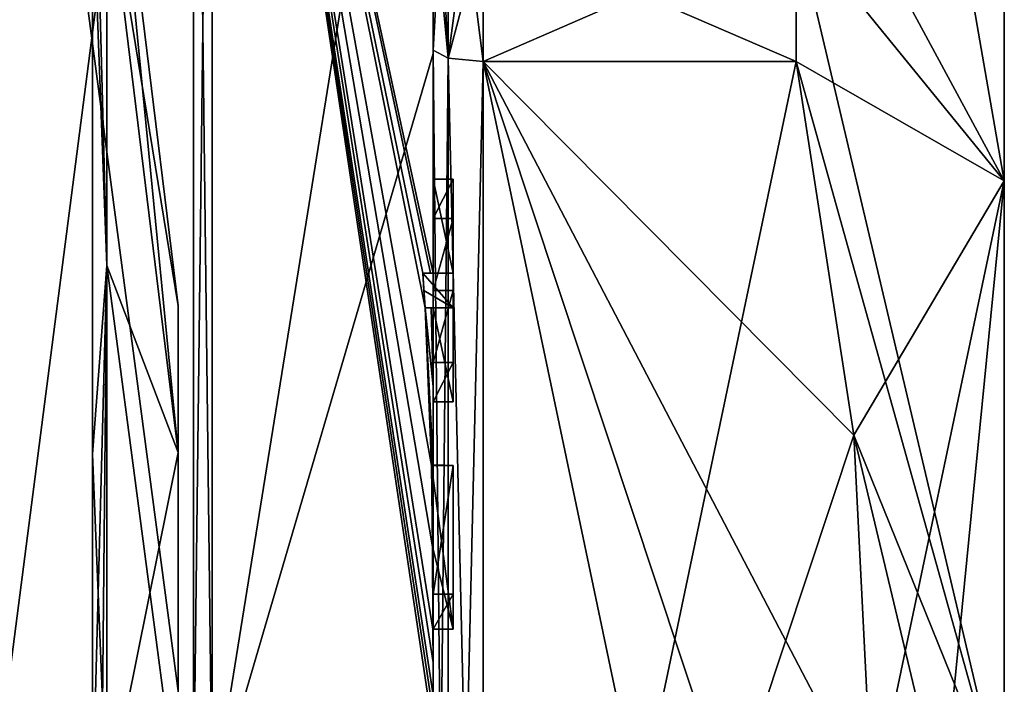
# Model space of a CAD drawing. Extents: x -23 to 470, y -1800 to 0.
# Tile 101 of 213: x 460 to 470, y -1771 to -1764. Entities that reach past the tile are written whole.
import ezdxf

# ---------------------------------------------------------------- set-up
doc = ezdxf.new("R2010")
doc.units = 0
doc.header["$LTSCALE"] = 61.997326
for name, color, linetype in [('721', 7, 'CONTINUOUS'), ('722', 7, 'CONTINUOUS'), ('725', 7, 'CONTINUOUS'), ('728', 7, 'CONTINUOUS'), ('733', 7, 'CONTINUOUS'), ('734', 7, 'CONTINUOUS'), ('735', 7, 'CONTINUOUS'), ('736', 7, 'CONTINUOUS'), ('739', 7, 'CONTINUOUS'), ('740', 7, 'CONTINUOUS'), ('742', 7, 'CONTINUOUS'), ('773', 7, 'CONTINUOUS'), ('779', 7, 'CONTINUOUS'), ('780', 7, 'CONTINUOUS'), ('781', 7, 'CONTINUOUS'), ('782', 7, 'CONTINUOUS'), ('800', 7, 'CONTINUOUS'), ('803', 7, 'CONTINUOUS'), ('839', 7, 'CONTINUOUS'), ('840', 7, 'CONTINUOUS'), ('841', 7, 'CONTINUOUS'), ('842', 7, 'CONTINUOUS'), ('843', 7, 'CONTINUOUS'), ('844', 7, 'CONTINUOUS'), ('845', 7, 'CONTINUOUS'), ('846', 7, 'CONTINUOUS'), ('847', 7, 'CONTINUOUS'), ('848', 7, 'CONTINUOUS'), ('849', 7, 'CONTINUOUS'), ('895', 7, 'CONTINUOUS'), ('896', 7, 'CONTINUOUS'), ('900', 7, 'CONTINUOUS'), ('902', 7, 'CONTINUOUS'), ('903', 7, 'CONTINUOUS'), ('905', 7, 'CONTINUOUS'), ('907', 7, 'CONTINUOUS')]:
    doc.layers.add(name, color=color, linetype=linetype)

msp = doc.modelspace()

# ---------------------------------------------------------------- linework, layer by layer
at = {"layer": '721', "linetype": 'CONTINUOUS'}
for points in [[(470.1, -1759.5), (470.1, -1761.1745, 6.2494), (470.1, -1784.5), (470.1, -1759.5)], [(470.1, -1761.1745, -6.2494), (470.1, -1759.5), (470.1, -1782.8255, -6.2494), (470.1, -1761.1745, -6.2494)], [(470.1, -1782.8255, -6.2494), (470.1, -1759.5), (470.1, -1784.5), (470.1, -1782.8255, -6.2494)], [(470.1, -1761.1745, 6.2494), (470.1, -1765.7506, 10.8255), (470.1, -1782.8255, 6.2494), (470.1, -1761.1745, 6.2494)], [(470.1, -1784.5), (470.1, -1761.1745, 6.2494), (470.1, -1782.8255, 6.2494), (470.1, -1784.5)], [(470.1, -1765.7506, -10.8255), (470.1, -1761.1745, -6.2494), (470.1, -1778.2494, -10.8255), (470.1, -1765.7506, -10.8255)], [(470.1, -1778.2494, -10.8255), (470.1, -1761.1745, -6.2494), (470.1, -1782.8255, -6.2494), (470.1, -1778.2494, -10.8255)], [(470.1, -1765.7506, 10.8255), (470.1, -1772, 12.5), (470.1, -1778.2494, 10.8255), (470.1, -1765.7506, 10.8255)], [(470.1, -1782.8255, 6.2494), (470.1, -1765.7506, 10.8255), (470.1, -1778.2494, 10.8255), (470.1, -1782.8255, 6.2494)], [(470.1, -1772, -12.5), (470.1, -1765.7506, -10.8255), (470.1, -1778.2494, -10.8255), (470.1, -1772, -12.5)]]:
    msp.add_3dface(points, dxfattribs=at)
at = {"layer": '722', "linetype": 'CONTINUOUS'}
for points in [[(464.9, -1764.5597, 15.95), (464.9, -1779.4403, 15.95), (468.0232, -1764.5597, 15.95), (464.9, -1764.5597, 15.95)], [(468.0232, -1764.5597, 15.95), (464.9, -1779.4403, 15.95), (468.5978, -1768.2917, 15.95), (468.0232, -1764.5597, 15.95)], [(468.5978, -1768.2917, 15.95), (464.9, -1779.4403, 15.95), (468.7857, -1772, 15.95), (468.5978, -1768.2917, 15.95)]]:
    msp.add_3dface(points, dxfattribs=at)
at = {"layer": '725', "linetype": 'CONTINUOUS'}
for points in [[(464.9, -1779.4403, -15.95), (464.9, -1764.5597, -15.95), (468.0232, -1779.4403, -15.95), (464.9, -1779.4403, -15.95)], [(468.0232, -1779.4403, -15.95), (464.9, -1764.5597, -15.95), (468.5978, -1775.7083, -15.95), (468.0232, -1779.4403, -15.95)], [(468.5978, -1775.7083, -15.95), (464.9, -1764.5597, -15.95), (468.7857, -1772, -15.95), (468.5978, -1775.7083, -15.95)], [(468.7857, -1772, -15.95), (464.9, -1764.5597, -15.95), (468.5976, -1768.2903, -15.95), (468.7857, -1772, -15.95)], [(468.5976, -1768.2903, -15.95), (464.9, -1764.5597, -15.95), (468.0232, -1764.5597, -15.95), (468.5976, -1768.2903, -15.95)]]:
    msp.add_3dface(points, dxfattribs=at)
at = {"layer": '728', "linetype": 'CONTINUOUS'}
for points in [[(464.4, -1758.2777, 13.8546), (464.4, -1764.4802, 17.9917), (464.4, -1761.529, 14.7638), (464.4, -1758.2777, 13.8546)], [(464.4, -1766.674, -18.7586), (464.4, -1760.4145, -15.6852), (464.4, -1766.674, -18.2158), (464.4, -1766.674, -18.7586)], [(464.4, -1766.674, -18.2158), (464.4, -1760.4145, -15.6852), (464.4, -1764.4497, -16.45), (464.4, -1766.674, -18.2158)], [(464.4, -1764.4497, -16.45), (464.4, -1760.4145, -15.6852), (464.4, -1762.9608, -15.6813), (464.4, -1764.4497, -16.45)], [(464.4, -1761.529, 14.7638), (464.4, -1764.4802, 17.9917), (464.4, -1762.9214, 15.6584), (464.4, -1761.529, 14.7638)], [(464.4, -1762.9214, 15.6584), (464.4, -1764.4802, 17.9917), (464.4, -1764.4497, 16.45), (464.4, -1762.9214, 15.6584)], [(464.4, -1765.7364, -16.5), (464.4, -1766.674, -18.2158), (464.4, -1764.4497, -16.45), (464.4, -1765.7364, -16.5)], [(464.4, -1779.5503, -16.45), (464.4, -1765.7364, -16.5), (464.4, -1764.4497, -16.45), (464.4, -1779.5503, -16.45)], [(464.4, -1770.85, 16.5), (464.4, -1773.0506, 16.5), (464.4, -1764.4497, 16.45), (464.4, -1770.85, 16.5)], [(464.4, -1764.4497, 16.45), (464.4, -1773.0506, 16.5), (464.4, -1779.5503, 16.45), (464.4, -1764.4497, 16.45)], [(464.4, -1770.85, 16.7828), (464.4, -1770.85, 16.5), (464.4, -1764.4497, 16.45), (464.4, -1770.85, 16.7828)], [(464.4, -1764.4802, 17.9917), (464.4, -1770.85, 16.7828), (464.4, -1764.4497, 16.45), (464.4, -1764.4802, 17.9917)], [(464.4, -1771.7791, 19.4994), (464.4, -1770.85, 16.7828), (464.4, -1764.4802, 17.9917), (464.4, -1771.7791, 19.4994)], [(464.4, -1766.1297, -16.5), (464.4, -1765.7364, -16.5), (464.4, -1779.5503, -16.45), (464.4, -1766.1297, -16.5)], [(464.4, -1766.8483, -17.8501), (464.4, -1766.1297, -16.5), (464.4, -1767.5648, -16.5), (464.4, -1766.8483, -17.8501)], [(464.4, -1767.5648, -16.5), (464.4, -1766.1297, -16.5), (464.4, -1779.5503, -16.45), (464.4, -1767.5648, -16.5)], [(464.4, -1767.0206, -18.2158), (464.4, -1767.9582, -16.5), (464.4, -1767.0206, -18.8535), (464.4, -1767.0206, -18.2158)], [(464.4, -1767.0206, -18.8535), (464.4, -1767.9582, -16.5), (464.4, -1767.8037, -19.0431), (464.4, -1767.0206, -18.8535)], [(464.4, -1767.9582, -16.5), (464.4, -1767.5648, -16.5), (464.4, -1779.5503, -16.45), (464.4, -1767.9582, -16.5)], [(464.4, -1767.8037, -19.0431), (464.4, -1767.9582, -16.5), (464.4, -1768.5874, -19.1964), (464.4, -1767.8037, -19.0431)], [(464.4, -1768.5874, -19.1964), (464.4, -1767.9582, -16.5), (464.4, -1769.8781, -16.5), (464.4, -1768.5874, -19.1964)], [(464.4, -1769.8781, -16.5), (464.4, -1767.9582, -16.5), (464.4, -1779.5503, -16.45), (464.4, -1769.8781, -16.5)], [(464.4, -1769.8781, -19.196), (464.4, -1768.5874, -19.1964), (464.4, -1769.8781, -16.5), (464.4, -1769.8781, -19.196)], [(464.4, -1770.2268, -16.5), (464.4, -1769.8781, -16.5), (464.4, -1779.5503, -16.45), (464.4, -1770.2268, -16.5)], [(464.4, -1770.2268, -19.4192), (464.4, -1770.2268, -16.5), (464.4, -1771.8639, -16.5), (464.4, -1770.2268, -19.4192)], [(464.4, -1771.8639, -16.5), (464.4, -1770.2268, -16.5), (464.4, -1779.5503, -16.45), (464.4, -1771.8639, -16.5)], [(464.4, -1770.5602, -19.4468), (464.4, -1770.2268, -19.4192), (464.4, -1771.8639, -16.5), (464.4, -1770.5602, -19.4468)], [(464.4, -1770.894, -19.4686), (464.4, -1770.5602, -19.4468), (464.4, -1771.8639, -16.5), (464.4, -1770.894, -19.4686)]]:
    msp.add_3dface(points, dxfattribs=at)
at = {"layer": '733', "linetype": 'CONTINUOUS'}
for points in [[(462.1949, -1772, 21.9825), (464.4, -1758.2777, 13.8546), (462.1949, -1756.456, 15.544), (462.1949, -1772, 21.9825)], [(464.4, -1764.4802, 17.9917), (464.4, -1758.2777, 13.8546), (462.1949, -1772, 21.9825), (464.4, -1764.4802, 17.9917)], [(464.4, -1771.7791, 19.4994), (464.4, -1764.4802, 17.9917), (462.1949, -1772, 21.9825), (464.4, -1771.7791, 19.4994)]]:
    msp.add_3dface(points, dxfattribs=at)
at = {"layer": '734', "linetype": 'CONTINUOUS'}
for points in [[(464.4, -1760.4145, -15.6852), (464.4, -1766.674, -18.7586), (462.1949, -1756.456, -15.544), (464.4, -1760.4145, -15.6852)], [(462.1949, -1756.456, -15.544), (464.4, -1766.674, -18.7586), (464.3737, -1766.674, -19.1341), (462.1949, -1756.456, -15.544)], [(462.1949, -1756.456, -15.544), (464.4, -1770.5602, -19.4468), (464.3998, -1770.8838, -19.5), (462.1949, -1756.456, -15.544)], [(464.4, -1770.5602, -19.4468), (462.1949, -1756.456, -15.544), (464.3987, -1770.2268, -19.5), (464.4, -1770.5602, -19.4468)], [(462.1949, -1772, -21.9825), (462.1949, -1756.456, -15.544), (464.4, -1771.2495, -19.5), (462.1949, -1772, -21.9825)], [(464.4, -1771.2495, -19.5), (462.1949, -1756.456, -15.544), (464.3999, -1771.0666, -19.5), (464.4, -1771.2495, -19.5)], [(464.3999, -1771.0666, -19.5), (462.1949, -1756.456, -15.544), (464.3998, -1770.8838, -19.5), (464.3999, -1771.0666, -19.5)], [(464.3987, -1770.2268, -19.5), (462.1949, -1756.456, -15.544), (464.3941, -1769.4044, -19.5), (464.3987, -1770.2268, -19.5)], [(464.3941, -1769.4044, -19.5), (462.1949, -1756.456, -15.544), (464.3825, -1768.5939, -19.5), (464.3941, -1769.4044, -19.5)], [(464.3825, -1768.5939, -19.5), (462.1949, -1756.456, -15.544), (464.3204, -1767.0206, -19.5), (464.3825, -1768.5939, -19.5)], [(464.3204, -1767.0206, -19.5), (462.1949, -1756.456, -15.544), (464.2958, -1766.674, -19.5), (464.3204, -1767.0206, -19.5)], [(464.2958, -1766.674, -19.5), (462.1949, -1756.456, -15.544), (464.3737, -1766.674, -19.1341), (464.2958, -1766.674, -19.5)], [(464.3087, -1766.8463, -19.5), (464.3204, -1767.0206, -19.5), (464.2958, -1766.674, -19.5), (464.3087, -1766.8463, -19.5)], [(464.4, -1767.8037, -19.0431), (464.4, -1768.5874, -19.1964), (464.3204, -1767.0206, -19.5), (464.4, -1767.8037, -19.0431)], [(464.38, -1767.0206, -19.18), (464.4, -1767.8037, -19.0431), (464.3204, -1767.0206, -19.5), (464.38, -1767.0206, -19.18)], [(464.4, -1768.5874, -19.1964), (464.3957, -1768.5939, -19.3494), (464.3204, -1767.0206, -19.5), (464.4, -1768.5874, -19.1964)], [(464.3957, -1768.5939, -19.3494), (464.3825, -1768.5939, -19.5), (464.3204, -1767.0206, -19.5), (464.3957, -1768.5939, -19.3494)], [(464.4, -1767.0206, -18.8535), (464.4, -1767.8037, -19.0431), (464.38, -1767.0206, -19.18), (464.4, -1767.0206, -18.8535)], [(464.3997, -1770.2268, -19.4596), (464.4, -1770.5602, -19.4468), (464.3987, -1770.2268, -19.5), (464.3997, -1770.2268, -19.4596)], [(464.4, -1770.2268, -19.4192), (464.4, -1770.5602, -19.4468), (464.3997, -1770.2268, -19.4596), (464.4, -1770.2268, -19.4192)], [(464.3998, -1770.8838, -19.5), (464.4, -1770.5602, -19.4468), (464.3999, -1770.8889, -19.4843), (464.3998, -1770.8838, -19.5)], [(464.4, -1770.5602, -19.4468), (464.4, -1770.894, -19.4686), (464.3999, -1770.8889, -19.4843), (464.4, -1770.5602, -19.4468)]]:
    msp.add_3dface(points, dxfattribs=at)
at = {"layer": '735', "linetype": 'CONTINUOUS'}
for points in [[(462.0094, -1772, -21.9698), (460, -1756.8374, -15.1637), (462.0094, -1756.465, -15.535), (462.0094, -1772, -21.9698)], [(460, -1772, -21.4438), (460, -1756.8374, -15.1637), (462.0094, -1772, -21.9698), (460, -1772, -21.4438)]]:
    msp.add_3dface(points, dxfattribs=at)
at = {"layer": '736', "linetype": 'CONTINUOUS'}
for points in [[(460, -1756.8374, 15.1637), (460, -1772, 21.4438), (462.0094, -1756.465, 15.535), (460, -1756.8374, 15.1637)], [(462.0094, -1756.465, 15.535), (460, -1772, 21.4438), (462.0094, -1772, 21.9698), (462.0094, -1756.465, 15.535)]]:
    msp.add_3dface(points, dxfattribs=at)
at = {"layer": '739', "linetype": 'CONTINUOUS'}
for points in [[(462.1949, -1772, 21.9825), (462.1949, -1756.456, 15.544), (462.0094, -1772, 21.9698), (462.1949, -1772, 21.9825)], [(462.1949, -1756.456, 15.544), (462.0094, -1756.465, 15.535), (462.0094, -1772, 21.9698), (462.1949, -1756.456, 15.544)]]:
    msp.add_3dface(points, dxfattribs=at)
at = {"layer": '740', "linetype": 'CONTINUOUS'}
for points in [[(462.1949, -1756.456, -15.544), (462.1949, -1772, -21.9825), (462.0094, -1756.465, -15.535), (462.1949, -1756.456, -15.544)], [(462.1949, -1772, -21.9825), (462.0094, -1772, -21.9698), (462.0094, -1756.465, -15.535), (462.1949, -1772, -21.9825)]]:
    msp.add_3dface(points, dxfattribs=at)
at = {"layer": '742', "linetype": 'CONTINUOUS'}
for points in [[(470.1, -1765.7506, -10.8255), (468.0232, -1761.907, -14.4185), (468.7857, -1758.1869, -7.975), (470.1, -1765.7506, -10.8255)], [(470.1, -1761.1745, -6.2494), (470.1, -1765.7506, -10.8255), (468.7857, -1758.1869, -7.975), (470.1, -1761.1745, -6.2494)], [(470.1, -1765.7506, 10.8255), (470.1, -1761.1745, 6.2494), (468.0232, -1763.2, 15.242), (470.1, -1765.7506, 10.8255)], [(468.0232, -1761.907, -14.4185), (470.1, -1765.7506, -10.8255), (468.0232, -1763.2, -15.242), (468.0232, -1761.907, -14.4185)], [(468.0232, -1764.5597, 15.95), (470.1, -1765.7506, 10.8255), (468.0232, -1763.2, 15.242), (468.0232, -1764.5597, 15.95)], [(470.1, -1765.7506, -10.8255), (470.1, -1772, -12.5), (468.0232, -1763.2, -15.242), (470.1, -1765.7506, -10.8255)], [(470.1, -1772, -12.5), (468.0232, -1764.5597, -15.95), (468.0232, -1763.2, -15.242), (470.1, -1772, -12.5)], [(470.1, -1765.7506, 10.8255), (468.0232, -1764.5597, 15.95), (468.5978, -1768.2917, 15.95), (470.1, -1765.7506, 10.8255)], [(470.1, -1772, -12.5), (468.5976, -1768.2903, -15.95), (468.0232, -1764.5597, -15.95), (470.1, -1772, -12.5)], [(470.1, -1765.7506, 10.8255), (468.5978, -1768.2917, 15.95), (468.7857, -1772, 15.95), (470.1, -1765.7506, 10.8255)], [(470.1, -1765.7506, 10.8255), (468.7857, -1772, 15.95), (469.4827, -1772, 14.2402), (470.1, -1765.7506, 10.8255)], [(470.1, -1772, 12.5), (470.1, -1765.7506, 10.8255), (469.4827, -1772, 14.2402), (470.1, -1772, 12.5)], [(468.5976, -1768.2903, -15.95), (470.1, -1772, -12.5), (469.4827, -1772, -14.2402), (468.5976, -1768.2903, -15.95)], [(468.7857, -1772, -15.95), (468.5976, -1768.2903, -15.95), (469.4827, -1772, -14.2402), (468.7857, -1772, -15.95)]]:
    msp.add_3dface(points, dxfattribs=at)
at = {"layer": '773', "linetype": 'CONTINUOUS'}
for points in [[(464.6, -1765.7364, -16.5), (464.6, -1766.1297, -16.5), (464.6, -1766.674, -18.2158), (464.6, -1765.7364, -16.5)], [(464.6, -1766.674, -18.2158), (464.6, -1766.1297, -16.5), (464.6, -1766.8483, -17.8501), (464.6, -1766.674, -18.2158)], [(464.6, -1766.674, -19.5), (464.6, -1766.674, -18.2158), (464.6, -1766.8483, -17.8501), (464.6, -1766.674, -19.5)], [(464.6, -1767.0206, -19.5), (464.6, -1766.674, -19.5), (464.6, -1767.0206, -18.2158), (464.6, -1767.0206, -19.5)], [(464.6, -1767.0206, -18.2158), (464.6, -1766.674, -19.5), (464.6, -1766.8483, -17.8501), (464.6, -1767.0206, -18.2158)], [(464.6, -1767.5648, -16.5), (464.6, -1767.0206, -18.2158), (464.6, -1766.8483, -17.8501), (464.6, -1767.5648, -16.5)], [(464.6, -1767.9582, -16.5), (464.6, -1767.0206, -18.2158), (464.6, -1767.5648, -16.5), (464.6, -1767.9582, -16.5)], [(464.6, -1768.5939, -19.5), (464.6, -1768.5939, -19.196), (464.6, -1769.8781, -19.196), (464.6, -1768.5939, -19.5)], [(464.6, -1770.2268, -19.5), (464.6, -1768.5939, -19.5), (464.6, -1769.8781, -19.196), (464.6, -1770.2268, -19.5)], [(464.6, -1770.2268, -16.5), (464.6, -1770.2268, -19.5), (464.6, -1769.8781, -19.196), (464.6, -1770.2268, -16.5)], [(464.6, -1769.8781, -16.5), (464.6, -1770.2268, -16.5), (464.6, -1769.8781, -19.196), (464.6, -1769.8781, -16.5)]]:
    msp.add_3dface(points, dxfattribs=at)
at = {"layer": '779', "linetype": 'CONTINUOUS'}
for points in [[(464.4, -1768.5874, -19.1964), (464.4, -1769.8781, -19.196), (464.6, -1768.5939, -19.196), (464.4, -1768.5874, -19.1964)], [(464.6, -1768.5939, -19.196), (464.4, -1769.8781, -19.196), (464.6, -1769.8781, -19.196), (464.6, -1768.5939, -19.196)]]:
    msp.add_3dface(points, dxfattribs=at)
at = {"layer": '780', "linetype": 'CONTINUOUS'}
for points in [[(464.3825, -1768.5939, -19.5), (464.3957, -1768.5939, -19.3494), (464.6, -1768.5939, -19.5), (464.3825, -1768.5939, -19.5)], [(464.3957, -1768.5939, -19.3494), (464.4, -1768.5874, -19.1964), (464.6, -1768.5939, -19.5), (464.3957, -1768.5939, -19.3494)], [(464.4, -1768.5874, -19.1964), (464.6, -1768.5939, -19.196), (464.6, -1768.5939, -19.5), (464.4, -1768.5874, -19.1964)]]:
    msp.add_3dface(points, dxfattribs=at)
at = {"layer": '781', "linetype": 'CONTINUOUS'}
for points in [[(464.4, -1766.1297, -16.5), (464.4, -1766.8483, -17.8501), (464.6, -1766.1297, -16.5), (464.4, -1766.1297, -16.5)], [(464.6, -1766.1297, -16.5), (464.4, -1766.8483, -17.8501), (464.6, -1766.8483, -17.8501), (464.6, -1766.1297, -16.5)]]:
    msp.add_3dface(points, dxfattribs=at)
at = {"layer": '782', "linetype": 'CONTINUOUS'}
for points in [[(464.4, -1765.7364, -16.5), (464.4, -1766.1297, -16.5), (464.6, -1765.7364, -16.5), (464.4, -1765.7364, -16.5)], [(464.4, -1766.1297, -16.5), (464.6, -1766.1297, -16.5), (464.6, -1765.7364, -16.5), (464.4, -1766.1297, -16.5)]]:
    msp.add_3dface(points, dxfattribs=at)
at = {"layer": '800', "linetype": 'CONTINUOUS'}
for points in [[(464.4, -1779.5503, -16.45), (464.4, -1764.4497, -16.45), (464.549, -1764.5279, -16.094), (464.4, -1779.5503, -16.45)], [(464.4, -1779.5503, -16.45), (464.549, -1764.5279, -16.094), (464.549, -1779.4721, -16.094), (464.4, -1779.5503, -16.45)], [(464.549, -1764.5279, -16.094), (464.9, -1764.5597, -15.95), (464.549, -1779.4721, -16.094), (464.549, -1764.5279, -16.094)], [(464.9, -1764.5597, -15.95), (464.9, -1779.4403, -15.95), (464.549, -1779.4721, -16.094), (464.9, -1764.5597, -15.95)]]:
    msp.add_3dface(points, dxfattribs=at)
at = {"layer": '803', "linetype": 'CONTINUOUS'}
for points in [[(464.4, -1764.4497, 16.45), (464.4, -1779.5503, 16.45), (464.549, -1779.4721, 16.094), (464.4, -1764.4497, 16.45)], [(464.4, -1764.4497, 16.45), (464.549, -1779.4721, 16.094), (464.549, -1764.5279, 16.094), (464.4, -1764.4497, 16.45)], [(464.9, -1779.4403, 15.95), (464.9, -1764.5597, 15.95), (464.549, -1764.5279, 16.094), (464.9, -1779.4403, 15.95)], [(464.549, -1779.4721, 16.094), (464.9, -1779.4403, 15.95), (464.549, -1764.5279, 16.094), (464.549, -1779.4721, 16.094)]]:
    msp.add_3dface(points, dxfattribs=at)
at = {"layer": '839', "linetype": 'CONTINUOUS'}
for points in [[(464.4, -1769.8781, -19.196), (464.4, -1769.8781, -16.5), (464.6, -1769.8781, -19.196), (464.4, -1769.8781, -19.196)], [(464.4, -1769.8781, -16.5), (464.6, -1769.8781, -16.5), (464.6, -1769.8781, -19.196), (464.4, -1769.8781, -16.5)]]:
    msp.add_3dface(points, dxfattribs=at)
at = {"layer": '840', "linetype": 'CONTINUOUS'}
for points in [[(464.4, -1769.8781, -16.5), (464.4, -1770.2268, -16.5), (464.6, -1769.8781, -16.5), (464.4, -1769.8781, -16.5)], [(464.4, -1770.2268, -16.5), (464.6, -1770.2268, -16.5), (464.6, -1769.8781, -16.5), (464.4, -1770.2268, -16.5)]]:
    msp.add_3dface(points, dxfattribs=at)
at = {"layer": '841', "linetype": 'CONTINUOUS'}
for points in [[(464.3997, -1770.2268, -19.4596), (464.3987, -1770.2268, -19.5), (464.6, -1770.2268, -16.5), (464.3997, -1770.2268, -19.4596)], [(464.3987, -1770.2268, -19.5), (464.6, -1770.2268, -19.5), (464.6, -1770.2268, -16.5), (464.3987, -1770.2268, -19.5)], [(464.4, -1770.2268, -19.4192), (464.3997, -1770.2268, -19.4596), (464.6, -1770.2268, -16.5), (464.4, -1770.2268, -19.4192)], [(464.4, -1770.2268, -16.5), (464.4, -1770.2268, -19.4192), (464.6, -1770.2268, -16.5), (464.4, -1770.2268, -16.5)]]:
    msp.add_3dface(points, dxfattribs=at)
at = {"layer": '842', "linetype": 'CONTINUOUS'}
for points in [[(464.3941, -1769.4044, -19.5), (464.3825, -1768.5939, -19.5), (464.6, -1770.2268, -19.5), (464.3941, -1769.4044, -19.5)], [(464.3825, -1768.5939, -19.5), (464.6, -1768.5939, -19.5), (464.6, -1770.2268, -19.5), (464.3825, -1768.5939, -19.5)], [(464.3987, -1770.2268, -19.5), (464.3941, -1769.4044, -19.5), (464.6, -1770.2268, -19.5), (464.3987, -1770.2268, -19.5)]]:
    msp.add_3dface(points, dxfattribs=at)
at = {"layer": '843', "linetype": 'CONTINUOUS'}
for points in [[(464.4, -1766.8483, -17.8501), (464.4, -1767.5648, -16.5), (464.6, -1766.8483, -17.8501), (464.4, -1766.8483, -17.8501)], [(464.4, -1767.5648, -16.5), (464.6, -1767.5648, -16.5), (464.6, -1766.8483, -17.8501), (464.4, -1767.5648, -16.5)]]:
    msp.add_3dface(points, dxfattribs=at)
at = {"layer": '844', "linetype": 'CONTINUOUS'}
for points in [[(464.4, -1767.5648, -16.5), (464.4, -1767.9582, -16.5), (464.6, -1767.5648, -16.5), (464.4, -1767.5648, -16.5)], [(464.4, -1767.9582, -16.5), (464.6, -1767.9582, -16.5), (464.6, -1767.5648, -16.5), (464.4, -1767.9582, -16.5)]]:
    msp.add_3dface(points, dxfattribs=at)
at = {"layer": '845', "linetype": 'CONTINUOUS'}
for points in [[(464.4, -1767.9582, -16.5), (464.4, -1767.0206, -18.2158), (464.6, -1767.9582, -16.5), (464.4, -1767.9582, -16.5)], [(464.4, -1767.0206, -18.2158), (464.6, -1767.0206, -18.2158), (464.6, -1767.9582, -16.5), (464.4, -1767.0206, -18.2158)]]:
    msp.add_3dface(points, dxfattribs=at)
at = {"layer": '846', "linetype": 'CONTINUOUS'}
for points in [[(464.38, -1767.0206, -19.18), (464.3204, -1767.0206, -19.5), (464.6, -1767.0206, -18.2158), (464.38, -1767.0206, -19.18)], [(464.3204, -1767.0206, -19.5), (464.6, -1767.0206, -19.5), (464.6, -1767.0206, -18.2158), (464.3204, -1767.0206, -19.5)], [(464.4, -1767.0206, -18.8535), (464.38, -1767.0206, -19.18), (464.6, -1767.0206, -18.2158), (464.4, -1767.0206, -18.8535)], [(464.4, -1767.0206, -18.2158), (464.4, -1767.0206, -18.8535), (464.6, -1767.0206, -18.2158), (464.4, -1767.0206, -18.2158)]]:
    msp.add_3dface(points, dxfattribs=at)
at = {"layer": '847', "linetype": 'CONTINUOUS'}
for points in [[(464.3087, -1766.8463, -19.5), (464.2958, -1766.674, -19.5), (464.6, -1767.0206, -19.5), (464.3087, -1766.8463, -19.5)], [(464.2958, -1766.674, -19.5), (464.6, -1766.674, -19.5), (464.6, -1767.0206, -19.5), (464.2958, -1766.674, -19.5)], [(464.3204, -1767.0206, -19.5), (464.3087, -1766.8463, -19.5), (464.6, -1767.0206, -19.5), (464.3204, -1767.0206, -19.5)]]:
    msp.add_3dface(points, dxfattribs=at)
at = {"layer": '848', "linetype": 'CONTINUOUS'}
for points in [[(464.2958, -1766.674, -19.5), (464.3737, -1766.674, -19.1341), (464.6, -1766.674, -19.5), (464.2958, -1766.674, -19.5)], [(464.3737, -1766.674, -19.1341), (464.4, -1766.674, -18.7586), (464.6, -1766.674, -19.5), (464.3737, -1766.674, -19.1341)], [(464.4, -1766.674, -18.7586), (464.4, -1766.674, -18.2158), (464.6, -1766.674, -19.5), (464.4, -1766.674, -18.7586)], [(464.4, -1766.674, -18.2158), (464.6, -1766.674, -18.2158), (464.6, -1766.674, -19.5), (464.4, -1766.674, -18.2158)]]:
    msp.add_3dface(points, dxfattribs=at)
at = {"layer": '849', "linetype": 'CONTINUOUS'}
for points in [[(464.4, -1766.674, -18.2158), (464.4, -1765.7364, -16.5), (464.6, -1766.674, -18.2158), (464.4, -1766.674, -18.2158)], [(464.4, -1765.7364, -16.5), (464.6, -1765.7364, -16.5), (464.6, -1766.674, -18.2158), (464.4, -1765.7364, -16.5)]]:
    msp.add_3dface(points, dxfattribs=at)
at = {"layer": '895', "linetype": 'CONTINUOUS'}
for points in [[(464.9, -1764.5597, 15.95), (468.0232, -1763.2, 15.242), (464.9, -1763.1768, 15.2286), (464.9, -1764.5597, 15.95)], [(464.9, -1764.5597, 15.95), (468.0232, -1764.5597, 15.95), (468.0232, -1763.2, 15.242), (464.9, -1764.5597, 15.95)], [(468.0232, -1763.2, -15.242), (468.0232, -1764.5597, -15.95), (464.9, -1763.2095, -15.2475), (468.0232, -1763.2, -15.242)], [(468.0232, -1764.5597, -15.95), (464.9, -1764.5597, -15.95), (464.9, -1763.2095, -15.2475), (468.0232, -1764.5597, -15.95)]]:
    msp.add_3dface(points, dxfattribs=at)
at = {"layer": '896', "linetype": 'CONTINUOUS'}
for points in [[(464.4, -1761.529, 14.7638), (464.4, -1762.9214, 15.6584), (464.549, -1764.5279, 16.094), (464.4, -1761.529, 14.7638)], [(464.549, -1761.7983, 14.518), (464.4, -1761.529, 14.7638), (464.549, -1764.5279, 16.094), (464.549, -1761.7983, 14.518)], [(464.9, -1764.5597, 15.95), (464.9, -1763.1768, 15.2286), (464.549, -1761.7983, 14.518), (464.9, -1764.5597, 15.95)], [(464.9, -1764.5597, 15.95), (464.549, -1761.7983, 14.518), (464.549, -1764.5279, 16.094), (464.9, -1764.5597, 15.95)], [(464.4, -1762.9214, 15.6584), (464.4, -1764.4497, 16.45), (464.549, -1764.5279, 16.094), (464.4, -1762.9214, 15.6584)]]:
    msp.add_3dface(points, dxfattribs=at)
at = {"layer": '900', "linetype": 'CONTINUOUS'}
for points in [[(464.4, -1764.4497, -16.45), (464.4, -1762.9608, -15.6813), (464.549, -1761.7983, -14.518), (464.4, -1764.4497, -16.45)], [(464.4, -1764.4497, -16.45), (464.549, -1761.7983, -14.518), (464.549, -1764.5279, -16.094), (464.4, -1764.4497, -16.45)], [(464.549, -1761.7983, -14.518), (464.9, -1761.907, -14.4185), (464.549, -1764.5279, -16.094), (464.549, -1761.7983, -14.518)], [(464.9, -1761.907, -14.4185), (464.9, -1763.2095, -15.2475), (464.549, -1764.5279, -16.094), (464.9, -1761.907, -14.4185)], [(464.9, -1763.2095, -15.2475), (464.9, -1764.5597, -15.95), (464.549, -1764.5279, -16.094), (464.9, -1763.2095, -15.2475)]]:
    msp.add_3dface(points, dxfattribs=at)
at = {"layer": '902', "linetype": 'CONTINUOUS'}
for points in [[(461.857, -1767.0002), (461.857, -1768.464, -3.5349), (461.857, -1768.464, 3.5349), (461.857, -1767.0002)], [(461.857, -1772, -5), (461.857, -1772, 5), (461.857, -1768.464, 3.5349), (461.857, -1772, -5)], [(461.857, -1768.464, -3.5349), (461.857, -1772, -5), (461.857, -1768.464, 3.5349), (461.857, -1768.464, -3.5349)]]:
    msp.add_3dface(points, dxfattribs=at)
at = {"layer": '903', "linetype": 'CONTINUOUS'}
for points in [[(461.857, -1767.0002), (461.857, -1768.464, 3.5349), (461.1443, -1761.1953, 0), (461.857, -1767.0002)], [(461.1443, -1762.6429, -5.4023), (461.857, -1767.0002), (461.1443, -1761.1953, 0), (461.1443, -1762.6429, -5.4023)], [(461.1443, -1761.1953, 0), (461.857, -1768.464, 3.5349), (461.1443, -1762.6429, 5.4023), (461.1443, -1761.1953, 0)], [(461.857, -1768.464, -3.5349), (461.857, -1767.0002), (461.1443, -1762.6429, -5.4023), (461.857, -1768.464, -3.5349)], [(461.1443, -1766.5977, -9.3571), (461.857, -1768.464, -3.5349), (461.1443, -1762.6429, -5.4023), (461.1443, -1766.5977, -9.3571)], [(461.1443, -1762.6429, 5.4023), (461.857, -1768.464, 3.5349), (461.1443, -1766.5977, 9.3571), (461.1443, -1762.6429, 5.4023)], [(461.857, -1768.464, 3.5349), (461.857, -1772, 5), (461.1443, -1766.5977, 9.3571), (461.857, -1768.464, 3.5349)], [(461.857, -1772, 5), (461.1443, -1772, 10.8047), (461.1443, -1766.5977, 9.3571), (461.857, -1772, 5)], [(461.1443, -1772, -10.8047), (461.857, -1768.464, -3.5349), (461.1443, -1766.5977, -9.3571), (461.1443, -1772, -10.8047)], [(461.857, -1772, -5), (461.857, -1768.464, -3.5349), (461.1443, -1772, -10.8047), (461.857, -1772, -5)]]:
    msp.add_3dface(points, dxfattribs=at)
at = {"layer": '905', "linetype": 'CONTINUOUS'}
for points in [[(461.1443, -1762.6429, 5.4023), (461.1443, -1766.5977, 9.3571), (461, -1761.1699, 3.5193), (461.1443, -1762.6429, 5.4023)], [(461, -1761.1699, 3.5193), (461.1443, -1766.5977, 9.3571), (461, -1768.4807, 10.8301), (461, -1761.1699, 3.5193)], [(461.1443, -1766.5977, -9.3571), (461.1443, -1762.6429, -5.4023), (461, -1762.7868, -6.6928), (461.1443, -1766.5977, -9.3571)], [(461, -1772, -11.3877), (461.1443, -1766.5977, -9.3571), (461, -1762.7868, -6.6928), (461, -1772, -11.3877)], [(461.1443, -1766.5977, 9.3571), (461.1443, -1772, 10.8047), (461, -1768.4807, 10.8301), (461.1443, -1766.5977, 9.3571)], [(461.1443, -1766.5977, -9.3571), (461, -1772, -11.3877), (461.0897, -1772, -11.1005), (461.1443, -1766.5977, -9.3571)], [(461.1443, -1772, -10.8047), (461.1443, -1766.5977, -9.3571), (461.0897, -1772, -11.1005), (461.1443, -1772, -10.8047)], [(461, -1768.4807, 10.8301), (461.1443, -1772, 10.8047), (461, -1778.6928, 9.2132), (461, -1768.4807, 10.8301)]]:
    msp.add_3dface(points, dxfattribs=at)
at = {"layer": '907', "linetype": 'CONTINUOUS'}
for points in [[(461, -1761.1699, 3.5193), (461, -1768.4807, 10.8301), (461, -1778.6928, 9.2132), (461, -1761.1699, 3.5193)], [(461, -1783.3877, 0), (461, -1761.1699, 3.5193), (461, -1778.6928, 9.2132), (461, -1783.3877, 0)], [(461, -1783.3877, 0), (461, -1762.7868, -6.6928), (461, -1761.1699, 3.5193), (461, -1783.3877, 0)], [(461, -1780.0523, -8.0523), (461, -1772, -11.3877), (461, -1762.7868, -6.6928), (461, -1780.0523, -8.0523)], [(461, -1783.3877, 0), (461, -1780.0523, -8.0523), (461, -1762.7868, -6.6928), (461, -1783.3877, 0)]]:
    msp.add_3dface(points, dxfattribs=at)

doc.saveas('drawing.dxf')
